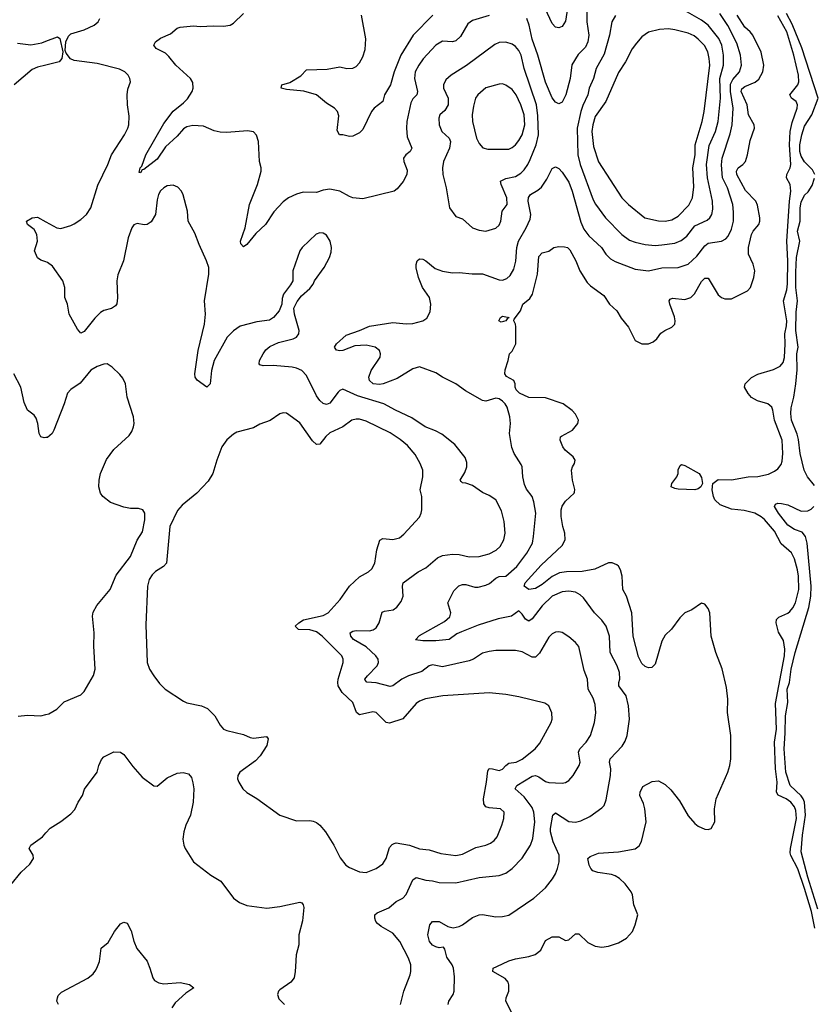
# Model space of a CAD drawing. Header units: inches. Extents: x 1954678 to 2060271, y 904822 to 1016299.
# Tile 101 of 256: x 2029842 to 2034623, y 919771 to 925703. Entities that reach past the tile are written whole.
import ezdxf

# ---------------------------------------------------------------- set-up
doc = ezdxf.new("R2010")
doc.units = ezdxf.units.IN
doc.header["$MEASUREMENT"] = 0
for name, color, linetype in [('C0922', 7, 'Continuous'), ('C0931', 7, 'Continuous'), ('C0932', 7, 'Continuous')]:
    doc.layers.add(name, color=color, linetype=linetype)

msp = doc.modelspace()

# ---------------------------------------------------------------- linework, layer by layer
at = {"layer": 'C0922', "color": 5}
for points, elevation in [([(2029830, 925561.3), (2029910, 925552.7), (2029975.6, 925564.4), (2030000, 925573.5)], 560), ([(2030000, 925429.7), (2029950, 925417.2), (2029916.7, 925403.3), (2029810, 925310.8)], 560), ([(2030000, 924244.4), (2029970, 924254.4), (2029950, 924268.1), (2029930.8, 924310), (2029948.7, 924370), (2029944.8, 924410), (2029930, 924439.5), (2029889, 924470), (2029884, 924490), (2029918, 924510), (2029950, 924512.7), (2030000, 924485.8)], 560), ([(2030000, 923185.4), (2029990, 923184.2), (2029969.8, 923189.7), (2029959.7, 923210), (2029952.4, 923270), (2029942.2, 923302.2), (2029930, 923320.5), (2029889.3, 923350), (2029870, 923398), (2029849.6, 923490), (2029806.6, 923570)], 580), ([(2029833.4, 921506.6), (2029890, 921513), (2029970, 921510.2), (2030000, 921517.6)], 580), ([(2029521.4, 920000), (2029525.4, 920010), (2029507.3, 920050), (2029503.5, 920070), (2029503.1, 920090), (2029510, 920114.8), (2029525.4, 920134.6), (2029550, 920150.6), (2029594.2, 920165.8), (2029618.9, 920181.1), (2029670, 920222.8), (2029691.3, 920248.7), (2029718, 920330), (2029767, 920430), (2029788.2, 920491.8), (2029851.9, 920568.1), (2029904.1, 920615.9), (2029926, 920650), (2029922.7, 920670), (2029899.5, 920710), (2029909.4, 920730), (2029979.5, 920780.5), (2030000, 920803.7)], 560)]:
    msp.add_lwpolyline(points, dxfattribs=dict(at, elevation=elevation))
at = {"layer": 'C0931', "color": 5}
for points, elevation in [([(2030076, 919770), (2030066.6, 919790), (2030069.5, 919810.5), (2030075.1, 919824.9), (2030094.5, 919845.5), (2030252, 919928), (2030285.6, 919954.4), (2030302, 919978), (2030310.8, 920000)], 540), ([(2030623.1, 920000), (2030627.3, 919990), (2030644, 919930), (2030655.2, 919915.2), (2030680.9, 919900.9), (2030710, 919895.5), (2030810, 919903.8), (2030864.7, 919890), (2030891, 919870), (2030842.3, 919837.7), (2030778.9, 919781.1), (2030758.2, 919750)], 540), ([(2031504.1, 920000), (2031502.4, 919970), (2031494.9, 919930), (2031476, 919904), (2031410, 919859.5), (2031401.6, 919850), (2031396.4, 919830), (2031404.1, 919804.1), (2031438, 919770)], 560), ([(2032135.8, 919770), (2032157.4, 919850), (2032194, 919950), (2032198.8, 919970), (2032198.7, 920000)], 560), ([(2032424.2, 919770), (2032427.8, 919790), (2032454, 919830), (2032460.5, 919850), (2032462.5, 919937.5), (2032456, 919990), (2032452, 920000)], 540), ([(2032804.7, 919724.7), (2032771.2, 919790), (2032772.6, 919810), (2032789.8, 919850.2), (2032790, 919888), (2032784.5, 919904.5), (2032767.2, 919927.2), (2032693.2, 919970), (2032694, 919990), (2032716.5, 920000)], 520)]:
    msp.add_lwpolyline(points, dxfattribs=dict(at, elevation=elevation))
at = {"layer": 'C0932', "color": 5}
for points, elevation in [([(2033173.9, 925986.1), (2033130, 925694), (2033110, 925661.7), (2033090, 925653.7), (2033070, 925658.3), (2033050, 925679.6), (2033008.2, 925770)], 520), ([(2032452, 920000), (2032447.9, 920010), (2032415.8, 920055.8), (2032402.7, 920102.7), (2032395.1, 920115.1), (2032370, 920112.3), (2032350, 920118), (2032330, 920128.7), (2032311.5, 920150), (2032300.9, 920190), (2032309, 920230), (2032314, 920250), (2032330, 920270.5), (2032370, 920270.3), (2032420.9, 920240.9), (2032452.7, 920232.7), (2032490, 920240.9), (2032509.8, 920250.2), (2032570, 920294.6), (2032610, 920310.3), (2032630, 920312.9), (2032710, 920298.3), (2032750, 920299.6), (2032790, 920309.2), (2032939.6, 920410), (2033010, 920474), (2033052.6, 920527.4), (2033070, 920558), (2033083.1, 920590), (2033091.7, 920630), (2033092.5, 920670), (2033056.9, 920750), (2033039.9, 920810), (2033039.6, 920830), (2033054, 920910), (2033070, 920926), (2033150, 920872.3), (2033190, 920868), (2033223.3, 920876.7), (2033276.3, 920903.7), (2033350, 920954.9), (2033363.6, 920970), (2033376.1, 921003.9), (2033401.8, 921150), (2033402.9, 921190), (2033395.5, 921230), (2033399.2, 921250), (2033472.5, 921327.5), (2033490, 921356.3), (2033502.3, 921390), (2033516.8, 921490), (2033509.8, 921570), (2033495.3, 921630), (2033450.8, 921690), (2033450.8, 921710), (2033458, 921730), (2033455.7, 921770), (2033442.4, 921810), (2033398.9, 921890), (2033394.8, 921990), (2033375.3, 922050), (2033350, 922085.1), (2033305.7, 922130), (2033239.7, 922219.7), (2033218.3, 922238.3), (2033190, 922253.5), (2033150, 922260.3), (2033110, 922257.1), (2033050, 922229.8), (2032990, 922172.8), (2032930, 922092.8), (2032910, 922080.4), (2032890, 922091), (2032870, 922122.7), (2032850, 922142.6), (2032805.5, 922110), (2032725.4, 922094.6), (2032605, 922055), (2032504.4, 922015.6), (2032476.6, 922003.4), (2032430, 921968.4), (2032350, 921961.5), (2032270, 921961), (2032227.6, 921967.6), (2032250, 921994), (2032401.6, 922078.3), (2032433.2, 922106.8), (2032439.3, 922130), (2032420.9, 922190), (2032457.7, 922262.3), (2032487.8, 922292.2), (2032510, 922300.1), (2032530, 922300.1), (2032584.6, 922284.6), (2032603.7, 922283.7), (2032650, 922295.7), (2032673.3, 922306.7), (2032710, 922338.9), (2032730, 922348.6), (2032770, 922350.2), (2032838.2, 922410), (2032896.8, 922490), (2032930.7, 922550), (2032938.5, 922590), (2032950.8, 922730), (2032939.3, 922799.3), (2032929.7, 922830), (2032895.4, 922875.4), (2032882.7, 922902.7), (2032873.1, 922950), (2032869.7, 923009.7), (2032864.1, 923024.1), (2032821.6, 923090), (2032806.2, 923126.2), (2032794, 923210), (2032799.1, 923270), (2032796, 923310), (2032779.2, 923370), (2032766.9, 923390), (2032750, 923405.7), (2032730, 923419.2), (2032710, 923424), (2032650, 923405.4), (2032630, 923409.7), (2032527.3, 923467.3), (2032470, 923509.7), (2032390, 923549.7), (2032350, 923576.4), (2032250, 923611.7), (2032210, 923600.3), (2032117.3, 923542.7), (2032031.8, 923510), (2032010, 923505.6), (2031971.6, 923510), (2031949.9, 923529.9), (2031946.4, 923550), (2031960.2, 923590), (2032013.5, 923670), (2032016.9, 923690), (2032009.6, 923710), (2031983.7, 923730), (2031930, 923742), (2031860.6, 923739.4), (2031790, 923711.3), (2031770, 923708.5), (2031751.8, 923711.8), (2031738, 923730), (2031751.8, 923750), (2031810, 923802), (2031890, 923830.3), (2031950, 923857.8), (2032090, 923878.7), (2032170, 923871.8), (2032210, 923872.9), (2032270, 923888.2), (2032295, 923905), (2032315.7, 923944.3), (2032319.8, 923990), (2032310.7, 924030.7), (2032268.7, 924090), (2032244.5, 924150), (2032231.6, 924208.4), (2032231.6, 924228.4), (2032236, 924250), (2032250, 924262), (2032270, 924260.5), (2032290, 924250.4), (2032345, 924205), (2032389.2, 924189.2), (2032450, 924178), (2032490, 924180.3), (2032568.5, 924171.6), (2032630, 924171.6), (2032730, 924135.4), (2032750, 924133.6), (2032776.5, 924143.5), (2032796.8, 924163.2), (2032819.3, 924200.7), (2032832, 924248), (2032837.7, 924330), (2032847.4, 924370), (2032894.2, 924450), (2032917.5, 924502.5), (2032921.6, 924530), (2032905.7, 924610), (2032907.2, 924632.8), (2032920.5, 924650), (2032964.5, 924675.5), (2032985.8, 924694.2), (2033017.3, 924742.7), (2033050, 924806), (2033070, 924816.5), (2033090, 924806.3), (2033110, 924784.4), (2033150, 924723.7), (2033170, 924670.4), (2033222.9, 924482.9), (2033241.7, 924441.7), (2033270, 924400.9), (2033347.9, 924330), (2033373.1, 924290), (2033402.3, 924262.3), (2033430, 924246), (2033550, 924201.2), (2033630, 924191.1), (2033711.7, 924208.3), (2033809.8, 924210.2), (2033870, 924230.2), (2033922, 924278), (2033970, 924340.7), (2033990, 924357.4), (2034070, 924369), (2034096.6, 924383.4), (2034110, 924398.4), (2034130, 924440.4), (2034143, 924490), (2034143.3, 924543.3), (2034137.9, 924590), (2034106.4, 924690), (2034076.9, 924750), (2034070.4, 924829.6), (2034074.7, 924870), (2034123.3, 925016.7), (2034135.4, 925070), (2034140.6, 925170), (2034123.9, 925270), (2034125.3, 925314.7), (2034137.6, 925342.4), (2034178.9, 925390), (2034189.9, 925430), (2034184.3, 925490), (2034162.5, 925562.5), (2034109.3, 925669.3), (2034060.6, 925740.6)], 540), ([(2033258.4, 925750), (2033258.8, 925690), (2033270.1, 925610.1), (2033265.1, 925570), (2033250, 925538.7), (2033206.2, 925493.8), (2033167.6, 925432.4), (2033158, 925350), (2033132, 925250), (2033110, 925207.3), (2033090, 925196.9), (2033070, 925206), (2033050, 925233.6), (2033010, 925326.6), (2032963.1, 925490), (2032930, 925585.1), (2032912.5, 925670), (2032897.2, 925710)], 540), ([(2033431.3, 925728.7), (2033409.6, 925690.4), (2033394.5, 925610), (2033363.3, 925496.7), (2033315.1, 925410), (2033299.4, 925350), (2033273.5, 925290), (2033265.3, 925250), (2033234, 925186), (2033221.8, 925150), (2033200.6, 925050), (2033204, 924890), (2033218.5, 924830), (2033298, 924618), (2033311.3, 924591.3), (2033372.2, 924510), (2033470, 924408.4), (2033516, 924376), (2033550, 924362.6), (2033610, 924349.5), (2033670, 924344), (2033710, 924347.1), (2033790, 924357.7), (2033826.8, 924373.2), (2033860.4, 924399.6), (2033910, 924461), (2033983.6, 924496.4), (2034000.3, 924510), (2034012.9, 924530), (2034018.5, 924561.5), (2034016.5, 924610), (2033985.6, 924750), (2033980.1, 924830), (2033995, 924945), (2034033.1, 925030), (2034050.4, 925090), (2034064.6, 925230), (2034061, 925350), (2034082, 925430), (2034082.8, 925490), (2034072.2, 925550), (2034055, 925590), (2033990, 925669.9), (2033950, 925700.2), (2033810, 925781.3)], 560), ([(2034631.5, 924770), (2034619.3, 924799.3), (2034570, 924846.3), (2034550, 924880.4), (2034542.3, 924910), (2034541.9, 924950), (2034553.2, 925010), (2034570, 925061.3), (2034614.8, 925130), (2034653.1, 925230), (2034554.4, 925534.4), (2034496.8, 925676.8), (2034460.9, 925740.9)], 460), ([(2030000, 924485.8), (2030066.8, 924450), (2030090, 924445.7), (2030150, 924463.1), (2030170, 924473.4), (2030210, 924498.9), (2030245.1, 924530), (2030270, 924570.5), (2030312.7, 924707.3), (2030373.8, 924830), (2030394.8, 924890), (2030473.3, 925010), (2030494.5, 925050), (2030499.5, 925070), (2030501.5, 925121.5), (2030491.6, 925190), (2030489.6, 925250), (2030494.8, 925285.2), (2030509.3, 925330), (2030506.6, 925350), (2030495.1, 925370), (2030475.1, 925390), (2030444.5, 925404.5), (2030310, 925438.9), (2030170, 925457.3), (2030148, 925468), (2030122.2, 925502.2), (2030117.1, 925517.1), (2030119.8, 925570), (2030135.4, 925604.6), (2030150, 925617.8), (2030230, 925642.4), (2030291.6, 925670), (2030314.3, 925690), (2030325.1, 925710)], 560), ([(2032671.4, 925728.6), (2032570, 925699.4), (2032541.9, 925678.1), (2032498.2, 925601.8), (2032470, 925576.8), (2032450, 925571), (2032390, 925574), (2032348.8, 925550), (2032273.2, 925466.8), (2032246.4, 925430), (2032225, 925390), (2032220.6, 925350), (2032238.8, 925270), (2032233.8, 925250), (2032210, 925226), (2032197.8, 925202.2), (2032175.4, 925090), (2032171.9, 925050), (2032176.9, 924996.9), (2032204.6, 924930), (2032193.7, 924910), (2032168, 924890), (2032154.4, 924870), (2032155.8, 924850), (2032177.2, 924797.2), (2032175.3, 924770), (2032152.1, 924727.9), (2032116.5, 924683.5), (2032097.3, 924670), (2031910, 924625.1), (2031850, 924631.1), (2031830, 924637.4), (2031770.6, 924670.6), (2031710, 924681.8), (2031670, 924676.2), (2031630, 924661.8), (2031550, 924665), (2031510, 924652.3), (2031462.6, 924630), (2031430, 924606), (2031374.3, 924545.7), (2031322.8, 924470), (2031264.3, 924415.7), (2031210, 924349.2), (2031190, 924335.3), (2031173.6, 924353.6), (2031172.7, 924370), (2031199.7, 924450), (2031227.1, 924590), (2031274.8, 924710), (2031298, 924790), (2031298, 924810), (2031287.1, 924850), (2031280.5, 924970), (2031268.1, 925008.1), (2031250, 925027), (2031213.9, 925033.9), (2031090, 925024), (2031050, 925024.8), (2031013.8, 925033.8), (2030950, 925061.8), (2030885.5, 925065.5), (2030850, 925058.8), (2030830, 925045.3), (2030790, 925001.4), (2030721.7, 924938.3), (2030670, 924863.1), (2030590, 924801.6), (2030580.7, 924799.3), (2030570, 924781.2), (2030562.7, 924782.7), (2030568.5, 924810), (2030578.7, 924821.3), (2030603.2, 924890), (2030710, 925078.5), (2030767.6, 925152.5), (2030830, 925202.3), (2030853.2, 925226.8), (2030880.8, 925270), (2030887.6, 925290), (2030885.3, 925325.3), (2030871.3, 925350), (2030782, 925430), (2030741.6, 925481.6), (2030720.9, 925500.9), (2030663.6, 925530), (2030649.7, 925550), (2030659.6, 925570), (2030690, 925592.2), (2030750, 925618.4), (2030790, 925651.7), (2030810, 925658.3), (2030890, 925666.3), (2030930, 925661.7), (2031010, 925667.4), (2031070, 925663.6), (2031110, 925670.2), (2031130, 925683.2), (2031190, 925740.3)], 540), ([(2032331.9, 925730), (2032212.4, 925610), (2032139.1, 925490), (2032097.5, 925390), (2032077, 925310), (2032039.8, 925250), (2032029.3, 925210.7), (2031978, 925170), (2031960.8, 925150), (2031910, 925042.7), (2031890, 925020.9), (2031850, 925001.2), (2031830, 924999), (2031790, 925009), (2031769.5, 925009.5), (2031755.5, 925035.5), (2031764.7, 925124.7), (2031756.9, 925150), (2031738.4, 925170), (2031690, 925201.5), (2031630.6, 925250.6), (2031553.2, 925273.2), (2031450, 925282), (2031418, 925290), (2031422, 925310), (2031470, 925324.9), (2031535.1, 925364.9), (2031570, 925400.5), (2031694.3, 925405.7), (2031770, 925419.3), (2031814, 925410), (2031850, 925410.4), (2031870, 925421.6), (2031890, 925443), (2031910, 925479.1), (2031924.2, 925524.2), (2031927.2, 925587.2), (2031900.5, 925730)], 520), ([(2032716.5, 920000), (2032790, 920032.7), (2032830, 920044.7), (2032910, 920058.5), (2032947.8, 920072.2), (2032981.5, 920098.5), (2033010, 920154.9), (2033050, 920178.4), (2033090, 920177.1), (2033130, 920155.5), (2033150, 920159.1), (2033190, 920196), (2033210, 920196), (2033264.8, 920144.8), (2033310, 920122.3), (2033350, 920115.6), (2033390, 920120.9), (2033450, 920142.6), (2033498, 920170), (2033533.3, 920210), (2033549.6, 920250), (2033566, 920310), (2033542.6, 920370), (2033533.6, 920430), (2033525, 920450), (2033490, 920498), (2033455.1, 920530), (2033430, 920545.8), (2033406.9, 920553.1), (2033324.8, 920564.8), (2033295.8, 920575.8), (2033282.4, 920590), (2033273, 920610), (2033265.6, 920650), (2033278.9, 920661.1), (2033330, 920681.8), (2033449.2, 920690), (2033550, 920709), (2033574.5, 920725.5), (2033587.7, 920752.3), (2033616.5, 920870), (2033608.4, 920950), (2033600.4, 920980.4), (2033578.7, 921030), (2033580.4, 921050), (2033595.8, 921084.2), (2033653, 921113), (2033690, 921118.4), (2033730, 921096), (2033764.4, 921064.5), (2033818, 920998), (2033870, 920907.7), (2033910, 920860.7), (2033930, 920844), (2033970, 920826), (2033990, 920824.7), (2034008.9, 920831.1), (2034029.2, 920870.8), (2034027.6, 920950), (2034038.7, 921010), (2034108.3, 921170), (2034121.1, 921210), (2034127.3, 921250), (2034126.2, 921390), (2034106.8, 921530), (2034108, 921610), (2034099.3, 921679.3), (2034073.2, 921793.2), (2034035.6, 921890), (2034007.3, 921990), (2033999.5, 922130), (2033990, 922155.3), (2033970, 922182), (2033950, 922188.7), (2033892.3, 922147.7), (2033850, 922129.5), (2033819.3, 922100.7), (2033769, 922031), (2033730, 921995.1), (2033710, 921959.3), (2033670, 921820.9), (2033650, 921800.5), (2033630, 921798.3), (2033610, 921806), (2033590, 921823.9), (2033570, 921865.1), (2033537.9, 921990), (2033529.8, 922130), (2033498.7, 922230), (2033476.4, 922270), (2033471.7, 922350), (2033462.7, 922390), (2033450.6, 922410.6), (2033439.6, 922419.6), (2033411.5, 922431.5), (2033390, 922430.8), (2033306.9, 922393.1), (2033230, 922379.2), (2033136.5, 922376.5), (2033094.9, 922370), (2033050, 922349), (2032990, 922300.5), (2032950, 922276.6), (2032910, 922271.1), (2032881.5, 922290), (2032887.6, 922310), (2032983.3, 922416.7), (2033110, 922534.7), (2033129.1, 922570), (2033127.2, 922610), (2033114.9, 922650), (2033104.2, 922710), (2033103.4, 922750), (2033110, 922772.4), (2033130, 922803.1), (2033182, 922850), (2033183.9, 922856.1), (2033187, 922873), (2033172.6, 922930), (2033166.3, 922990), (2033171.6, 923010), (2033185.1, 923030), (2033189.6, 923050), (2033176.2, 923070), (2033128.3, 923110), (2033113.7, 923130), (2033097.6, 923170), (2033100.9, 923190), (2033105.9, 923194.1), (2033173, 923230), (2033204.2, 923270), (2033209.6, 923290), (2033190, 923326.6), (2033170, 923349.5), (2033116, 923390), (2033010, 923424.8), (2032910, 923428.2), (2032853.1, 923453.1), (2032832.6, 923472.6), (2032826.8, 923490), (2032827.4, 923510), (2032819.7, 923530), (2032774.3, 923554.3), (2032764.7, 923570), (2032766, 923594), (2032785.2, 923650), (2032792.7, 923690), (2032810, 923707.3), (2032831.1, 923750), (2032832, 923852), (2032830, 923868.7), (2032819, 923890), (2032821.2, 923898.8), (2032858.9, 923950), (2032872.6, 923990), (2032915.6, 924024.4), (2032931, 924049), (2032962.7, 924170), (2032970, 924276.3), (2032990, 924298.7), (2033030, 924308.7), (2033060.7, 924330), (2033090, 924337), (2033125.1, 924334.9), (2033141.7, 924330), (2033156.9, 924316.9), (2033192.9, 924250), (2033216.9, 924190), (2033261, 924120.9), (2033280.3, 924100.3), (2033360.9, 924040.9), (2033395.8, 923990), (2033440.4, 923950), (2033465.5, 923905.5), (2033510.4, 923850), (2033550, 923770.8), (2033590, 923750.5), (2033630, 923750.6), (2033658.3, 923761.7), (2033679.7, 923780.3), (2033704.7, 923815.3), (2033728.3, 923831.7), (2033771.5, 923850), (2033789.6, 923870), (2033791.8, 923890), (2033787.7, 923912.3), (2033758.6, 923990), (2033755.3, 924010), (2033761.2, 924018.8), (2033774.6, 924025.4), (2033850, 924018.2), (2033886.2, 924030), (2033907.8, 924052.2), (2033950, 924125.2), (2033970, 924146.9), (2033990, 924146.5), (2034050, 924045.3), (2034070, 924030.3), (2034090, 924022.6), (2034130, 924022), (2034227.3, 924070), (2034245.3, 924090), (2034264, 924150), (2034270.7, 924190), (2034261.4, 924230), (2034233.1, 924290), (2034233.4, 924330), (2034250.5, 924410), (2034261.3, 924430), (2034294.4, 924470), (2034301, 924490), (2034301.3, 924510), (2034286.4, 924586.3), (2034276.5, 924610), (2034214.3, 924674.3), (2034161.8, 924770), (2034159.9, 924790), (2034169.9, 924810.1), (2034198.8, 924830), (2034214, 924850), (2034226.7, 924890), (2034243.6, 924976.4), (2034269.8, 925050), (2034267.7, 925070), (2034232.2, 925130), (2034223.8, 925190), (2034189.5, 925270), (2034193.2, 925286.8), (2034210, 925301.6), (2034273, 925327), (2034294.5, 925345.5), (2034319.5, 925390), (2034325.7, 925430), (2034308.7, 925508.7), (2034258.3, 925610), (2034242.9, 925630), (2034210, 925657.9), (2034164.1, 925730)], 520), ([(2034633.1, 920230), (2034613.1, 920330), (2034570, 920469.1), (2034530, 920588.4), (2034488.5, 920668.5), (2034484.8, 920684.8), (2034485.4, 920710), (2034521.5, 920890), (2034518.5, 920938.5), (2034510, 920960.7), (2034487.2, 920990), (2034459.4, 921010), (2034412.3, 921032.3), (2034401.2, 921050), (2034406.1, 921110), (2034395.8, 921190), (2034390.2, 921349.8), (2034401.2, 921430), (2034395.3, 921584.7), (2034449.9, 921869.9), (2034451.9, 921912), (2034443.2, 921963.2), (2034414.2, 922014.2), (2034399.5, 922070), (2034400.7, 922090), (2034416.3, 922103.7), (2034470, 922127.3), (2034482.7, 922137.3), (2034500.7, 922159.3), (2034516.6, 922190), (2034535.4, 922270), (2034533.5, 922350), (2034527.7, 922390), (2034510, 922455.1), (2034492, 922492), (2034430, 922545.1), (2034390, 922622.5), (2034330, 922692.7), (2034310, 922709), (2034270, 922730.6), (2034206.6, 922746.6), (2034130, 922755.3), (2034061.6, 922781.6), (2034029.9, 922810), (2034021, 922830), (2034013.2, 922870), (2034018.3, 922910), (2034050, 922934.2), (2034130, 922931), (2034230, 922949.4), (2034290, 922951.8), (2034353.8, 922966.2), (2034390, 922982.6), (2034410, 922997.6), (2034430, 923024.4), (2034435.7, 923044.3), (2034440.2, 923090), (2034434.9, 923170), (2034389, 923290), (2034380.3, 923350), (2034372.9, 923370), (2034348.5, 923388.5), (2034287.9, 923407.9), (2034250, 923427.4), (2034230, 923450.9), (2034208, 923490), (2034213.3, 923510), (2034250, 923546.8), (2034290, 923568.8), (2034383.7, 923596.3), (2034423.6, 923616.4), (2034441.1, 923638.9), (2034450, 923667.7), (2034454, 923750), (2034451.3, 923810), (2034461.7, 923858.3), (2034463.3, 923890), (2034443.1, 924010), (2034463.1, 924076.9), (2034468.2, 924111.8), (2034470.6, 924250), (2034463.8, 924370), (2034480.1, 924610), (2034488.5, 924670), (2034483.8, 924710), (2034461.6, 924750), (2034463.1, 924770), (2034484.5, 924810), (2034487.9, 924830), (2034479.5, 924950), (2034484.1, 925030), (2034495.2, 925084.8), (2034525.5, 925170), (2034527.7, 925190), (2034519, 925210), (2034490.9, 925230), (2034481.8, 925250), (2034529.1, 925310.9), (2034535.5, 925330), (2034534.7, 925370), (2034506.5, 925490), (2034463.8, 925630), (2034410, 925726)], 480), ([(2030000, 925573.5), (2030070, 925599.6), (2030083.7, 925590), (2030103.1, 925510), (2030096.2, 925470), (2030080.9, 925450), (2030000, 925429.7)], 560), ([(2034630, 922896.8), (2034588.7, 922950), (2034568.6, 922988.6), (2034543.6, 923090), (2034534.6, 923174.6), (2034526.2, 923206.2), (2034491.8, 923290), (2034487.3, 923330), (2034490, 923364.7), (2034506, 923430), (2034517.7, 923510), (2034526.2, 923593.8), (2034524.3, 923690), (2034532.6, 923730), (2034518.2, 923830), (2034519.5, 923940.5), (2034528.8, 924010), (2034518.7, 924090), (2034517.5, 924182.5), (2034522.7, 924270), (2034541.7, 924370), (2034528.7, 924430), (2034543.9, 924490), (2034543.7, 924570), (2034550, 924603.8), (2034570, 924646.4), (2034592.7, 924667.3), (2034615.5, 924704.5), (2034629.6, 924749.6)], 460), ([(2032198.7, 920000), (2032198.7, 920010), (2032185.1, 920050), (2032133.3, 920150), (2032090, 920199.4), (2032019.3, 920239.3), (2031997.5, 920257.5), (2031987, 920270), (2031980.8, 920290), (2031981.7, 920310), (2031996.5, 920323.5), (2032066.8, 920353.2), (2032110, 920391.6), (2032150, 920411.7), (2032170, 920432.2), (2032210, 920520.4), (2032230, 920535.8), (2032290, 920519.7), (2032330, 920516.3), (2032370, 920505.6), (2032470, 920503.2), (2032610, 920536.2), (2032730, 920548), (2032770, 920562.4), (2032809.9, 920590.1), (2032869.1, 920650.9), (2032919, 920730), (2032932.9, 920770), (2032944.7, 920870), (2032939.6, 920930), (2032930, 920957.6), (2032882.2, 921022.2), (2032827.1, 921070), (2032837.6, 921090), (2032930, 921145.8), (2032950, 921150.2), (2032970, 921142.9), (2033010, 921114.7), (2033030, 921106.8), (2033110, 921103.2), (2033130, 921107.6), (2033150, 921118.9), (2033176.4, 921150), (2033212.9, 921210), (2033218.4, 921230), (2033208.9, 921290), (2033216.8, 921310), (2033255.6, 921350), (2033281.2, 921390), (2033304.1, 921470), (2033313.1, 921526.9), (2033310, 921578), (2033296.7, 921616.7), (2033267.4, 921670), (2033263.5, 921730), (2033243.3, 921783.3), (2033210, 921926.6), (2033190, 921951.3), (2033150, 921984.7), (2033110, 922011.3), (2033090, 922015.4), (2033070, 922013.7), (2033050, 922002.6), (2033030, 921983.5), (2032973.9, 921886.1), (2032950, 921863.1), (2032930, 921862.4), (2032870, 921895.6), (2032830, 921904), (2032710, 921902.6), (2032670, 921897.4), (2032630, 921886.3), (2032575.8, 921850), (2032550, 921840.6), (2032390, 921805.6), (2032330, 921816.1), (2032310, 921810.9), (2032264.4, 921775.6), (2032184.6, 921750), (2032144.9, 921730), (2032090, 921691.1), (2032073.3, 921686.7), (2031990, 921708.8), (2031933.1, 921713.1), (2031923.3, 921723.3), (2031921.1, 921730), (2031937.3, 921750), (2031996.8, 921810), (2032004.6, 921830), (2032001.6, 921850), (2031987.3, 921870), (2031930, 921925.3), (2031854, 921970), (2031836.4, 921990), (2031833.6, 922010), (2031850, 922019.6), (2031870, 922023.5), (2031950, 922021.5), (2031972.5, 922027.5), (2031990, 922038.9), (2032007, 922070), (2032026.6, 922133.4), (2032040.3, 922139.7), (2032092.4, 922147.6), (2032115.2, 922164.8), (2032141.1, 922198.9), (2032152.3, 922230), (2032148.6, 922291.4), (2032151.8, 922310), (2032243.6, 922376.4), (2032290, 922401.1), (2032358.3, 922461.7), (2032390, 922475.4), (2032450, 922483.2), (2032490, 922481.2), (2032550, 922467.3), (2032610, 922469.2), (2032670, 922485.5), (2032712.8, 922507.2), (2032737.3, 922530), (2032759.8, 922570), (2032767.1, 922610), (2032761, 922681), (2032744.9, 922745), (2032710, 922811.2), (2032670, 922837.4), (2032630, 922855.4), (2032570, 922896.4), (2032530, 922912), (2032510, 922912.7), (2032501, 922921), (2032495.1, 922930), (2032524.9, 922975.1), (2032536, 923010), (2032536.3, 923036.3), (2032526.3, 923066.3), (2032463.3, 923143.3), (2032385.9, 923205.9), (2032347.3, 923227.3), (2032284.5, 923250), (2032203.9, 923303.9), (2032106.3, 923350), (2032036.9, 923390), (2031877.1, 923437.1), (2031790, 923478.4), (2031770, 923469.6), (2031760.5, 923459.5), (2031710, 923393.3), (2031690, 923385.1), (2031670, 923391.1), (2031650, 923409.7), (2031630, 923437.7), (2031570, 923560.5), (2031543, 923590), (2031510, 923604.4), (2031484, 923610), (2031370, 923619.5), (2031310, 923618), (2031290, 923623.6), (2031284.2, 923630), (2031286.9, 923650), (2031309, 923691), (2031326, 923714), (2031350, 923735.3), (2031401.5, 923758.5), (2031490, 923781.6), (2031510, 923790.8), (2031523.7, 923810), (2031526.6, 923830), (2031497.2, 923930), (2031494, 923966), (2031514, 924006), (2031540.2, 924039.8), (2031590, 924084), (2031609.4, 924110), (2031618.4, 924130), (2031675.6, 924210), (2031707.8, 924270), (2031718, 924302), (2031720.5, 924330), (2031711.9, 924370), (2031690, 924405.1), (2031670, 924417.2), (2031650, 924419.7), (2031629.1, 924410.9), (2031544.9, 924330), (2031530.6, 924310), (2031487.3, 924190), (2031486.8, 924130), (2031474, 924106), (2031431, 924050), (2031423.6, 924023.6), (2031422, 923990), (2031404.7, 923950), (2031371.3, 923910), (2031347.1, 923892.9), (2031270, 923882.7), (2031170, 923856.2), (2031130, 923828), (2031092.9, 923790), (2031014, 923650), (2030998.6, 923590), (2030990.2, 923509.7), (2030970, 923489.3), (2030911.3, 923531.3), (2030899.5, 923550), (2030898, 923570), (2030917.1, 923710), (2030956.1, 923870), (2030961.9, 923930), (2030955.7, 924010), (2030981.6, 924170), (2030981, 924210), (2030968.5, 924251.5), (2030922.6, 924350), (2030896.9, 924416.9), (2030857.2, 924490), (2030852.3, 924550), (2030827.5, 924647.5), (2030818, 924670), (2030795.3, 924695.3), (2030766.8, 924706.8), (2030730, 924701.6), (2030710, 924689.6), (2030690, 924671.8), (2030678.7, 924650), (2030670, 924618), (2030659.5, 924530), (2030634.1, 924485.9), (2030610, 924469.4), (2030592.8, 924467.2), (2030550, 924475.6), (2030530, 924467), (2030518.7, 924450), (2030495.2, 924390), (2030467.9, 924250), (2030433.1, 924166.9), (2030428.4, 924130), (2030432.5, 924027.5), (2030428.5, 923991.5), (2030419.9, 923980.1), (2030395.8, 923964.2), (2030350, 923952.3), (2030330, 923939.3), (2030294.1, 923905.9), (2030230, 923825.2), (2030210, 923814), (2030190, 923839), (2030140.5, 923930), (2030129.6, 923990), (2030115.1, 924030), (2030113.8, 924090), (2030102.4, 924130), (2030039.4, 924219.4), (2030010, 924241.1), (2030000, 924244.4)], 560), ([(2030000, 921517.6), (2030018, 921522), (2030065.1, 921550), (2030110, 921594), (2030210, 921635.3), (2030230, 921657), (2030287.2, 921752.8), (2030297.5, 921790), (2030289, 921930), (2030291.6, 922010), (2030281, 922110), (2030285.1, 922134.9), (2030306.7, 922173.3), (2030388.2, 922270), (2030423.9, 922356.1), (2030509.7, 922470), (2030550, 922567.7), (2030581.5, 922618.5), (2030596.4, 922690), (2030596.4, 922730), (2030584.5, 922750), (2030558.8, 922758.8), (2030510, 922758.8), (2030470, 922765.8), (2030390, 922794), (2030343.1, 922830), (2030330, 922851.8), (2030319.1, 922890), (2030320.2, 922930), (2030328.2, 922970), (2030365.8, 923054.2), (2030410, 923113.4), (2030501.8, 923198.2), (2030517.4, 923222.6), (2030527.7, 923250), (2030532, 923270), (2030527.8, 923310), (2030489, 923429), (2030480.3, 923510), (2030462.9, 923542.9), (2030445.7, 923565.7), (2030399.7, 923610), (2030370, 923629.7), (2030350, 923628.6), (2030310, 923614.4), (2030270, 923592.3), (2030206.7, 923513.3), (2030150, 923476), (2030130, 923453.3), (2030110.8, 923389.2), (2030049, 923230), (2030037.4, 923210), (2030010, 923186.6), (2030000, 923185.4)], 580), ([(2034650, 920345.4), (2034590, 920537.3), (2034550.8, 920690), (2034557.6, 920790), (2034576.3, 920910), (2034570, 920990), (2034563.1, 921010), (2034550, 921028.4), (2034484, 921090), (2034457.1, 921170), (2034446.7, 921310), (2034454.7, 921405.3), (2034456.7, 921510), (2034470.4, 921590), (2034466.5, 921670), (2034480.1, 921710), (2034489.3, 921790), (2034514, 921890), (2034597.2, 922162.8), (2034608.9, 922231.1), (2034611.2, 922290), (2034586.4, 922550), (2034576.9, 922590), (2034555.2, 922615.2), (2034510, 922631.4), (2034470, 922658.5), (2034413.5, 922730), (2034389.7, 922770.3), (2034394.8, 922785.2), (2034409.8, 922790.3), (2034431.5, 922788.5), (2034470, 922781.2), (2034550, 922742.8), (2034590, 922743.5), (2034610, 922753.6), (2034625.6, 922770)], 460), ([(2030000, 920803.7), (2030026.5, 920833.5), (2030090, 920873), (2030150, 920918), (2030175.1, 920944.9), (2030195.1, 920990), (2030221.2, 921030), (2030232.5, 921067.5), (2030309.2, 921170), (2030318.4, 921210), (2030334.3, 921245.7), (2030350, 921263), (2030410, 921293.4), (2030450, 921290.7), (2030470, 921276.3), (2030523.7, 921203.7), (2030579.9, 921139.9), (2030650, 921087.7), (2030670, 921084.9), (2030730, 921134.9), (2030790, 921164.9), (2030827.5, 921167.5), (2030859.1, 921159.1), (2030878, 921138), (2030886, 921106), (2030890.4, 921069.6), (2030887, 920990), (2030872.2, 920910), (2030843.1, 920850), (2030830.3, 920810), (2030825.5, 920765.5), (2030830.3, 920730.3), (2030838.4, 920710), (2030890, 920630.7), (2030994.8, 920550), (2031053.9, 920513.9), (2031130.8, 920410), (2031165.9, 920385.8), (2031210, 920366), (2031330.3, 920350.3), (2031410, 920360.4), (2031530, 920387.7), (2031542, 920382), (2031550, 920371.3), (2031554.3, 920354.3), (2031546.1, 920273.9), (2031524.4, 920190), (2031523, 920130), (2031508, 920070), (2031504.1, 920000)], 560), ([(2030310.8, 920000), (2030322.9, 920030), (2030333.2, 920110), (2030375.6, 920144.4), (2030414, 920210), (2030450, 920256), (2030470, 920266.8), (2030490, 920261), (2030514.7, 920214.7), (2030530, 920151.3), (2030548.6, 920108.6), (2030610.4, 920030.4), (2030623.1, 920000)], 540)]:
    msp.add_lwpolyline(points, dxfattribs=dict(at, elevation=elevation))
for points, elevation in [([(2033750, 925647.4), (2033695.9, 925644.1), (2033631, 925629), (2033590, 925599.7), (2033557.7, 925562.3), (2033532.7, 925527.3), (2033492.3, 925450), (2033450, 925386), (2033374.3, 925210), (2033310, 925119.2), (2033294.2, 925070), (2033289.2, 925030), (2033299.5, 924939.5), (2033330, 924846.4), (2033470.7, 924630.7), (2033510.3, 924590), (2033608.9, 924508.9), (2033691.3, 924491.3), (2033730, 924488.8), (2033770, 924498.5), (2033810, 924520.2), (2033873.8, 924586.2), (2033895.8, 924630), (2033904.5, 924695.5), (2033897.5, 924810), (2033911.6, 924890), (2033912.5, 924950), (2033953.8, 925090), (2033965.7, 925150), (2033998.9, 925430), (2033996.6, 925470), (2033987.6, 925510), (2033967.2, 925547.2), (2033930, 925586.2), (2033905.7, 925605.7), (2033870, 925621.9), (2033790, 925643.2)], 580), ([(2032770, 925567.7), (2032730, 925565.8), (2032705.5, 925554.5), (2032533.5, 925426.5), (2032442, 925370), (2032410, 925341.3), (2032396.2, 925310), (2032395.2, 925290), (2032422.8, 925230), (2032422.7, 925190), (2032403.4, 925156.6), (2032373.8, 925130), (2032366.9, 925110), (2032370.3, 925070), (2032386, 925030), (2032428.9, 924990), (2032437.2, 924970), (2032431, 924930), (2032394.9, 924850), (2032388.9, 924810), (2032391.8, 924770), (2032411.5, 924690), (2032430.6, 924570), (2032470, 924518), (2032510, 924503.1), (2032570, 924450.2), (2032610, 924434.7), (2032650, 924429), (2032710, 924446.5), (2032730, 924465.7), (2032740.7, 924490), (2032749.8, 924550), (2032778.2, 924590), (2032776.5, 924630), (2032742.9, 924710), (2032739.3, 924730), (2032770, 924746.1), (2032830, 924758.5), (2032861.3, 924778.7), (2032881.1, 924798.9), (2032902.9, 924830), (2032918, 924862), (2032952.9, 924950), (2032968.1, 925010), (2032963.8, 925123.8), (2032955, 925190), (2032881.8, 925410), (2032862.5, 925490), (2032850, 925518.2), (2032830, 925541.8), (2032810, 925555.8)], 560), ([(2032750, 925316), (2032730, 925315.1), (2032650, 925292.2), (2032601.5, 925250), (2032588.3, 925230), (2032576.7, 925183.3), (2032568.7, 925130), (2032571, 925090), (2032594.3, 924990), (2032610, 924958), (2032632.3, 924932.3), (2032663.4, 924923.4), (2032790, 924923.8), (2032810, 924933), (2032830, 924950.2), (2032850, 924974.7), (2032869.9, 925010), (2032884.9, 925070), (2032881.5, 925130), (2032862, 925190), (2032833.9, 925250), (2032810, 925283.5), (2032770, 925309.8)], 580), ([(2032742, 923882), (2032728.7, 923890), (2032738, 923910), (2032750, 923918), (2032792, 923910), (2032778, 923902), (2032770, 923889)], 520), ([(2031430, 923335.1), (2031410, 923329.3), (2031351.7, 923288.3), (2031290, 923267), (2031250, 923243.6), (2031150, 923218.4), (2031130, 923207), (2031090, 923171.3), (2031060.2, 923130), (2031029.2, 923050), (2031004.9, 922970), (2030977.2, 922922.8), (2030910, 922851.8), (2030820.5, 922779.5), (2030792.8, 922747.2), (2030746.4, 922650), (2030726, 922430), (2030708.4, 922410), (2030660.8, 922379.2), (2030640.2, 922359.8), (2030623, 922330), (2030612, 922290), (2030601.5, 922058.5), (2030610, 921831), (2030624.9, 921790), (2030650.2, 921750), (2030683.9, 921703.9), (2030717.8, 921670), (2030830, 921596.9), (2030850, 921588.3), (2030938, 921570), (2030972.8, 921552.9), (2031017.6, 921510), (2031050, 921454), (2031070.8, 921430), (2031090, 921420.4), (2031190, 921396.5), (2031230, 921378.3), (2031250, 921375.6), (2031330, 921384), (2031338.4, 921370), (2031330.2, 921330), (2031291.8, 921268.2), (2031262, 921238), (2031167.7, 921170), (2031155.5, 921150), (2031154.9, 921130), (2031162.4, 921110), (2031186, 921070), (2031210, 921047.7), (2031270, 921010.7), (2031410.3, 920910.3), (2031510, 920877.8), (2031590, 920878.8), (2031610, 920875.6), (2031630, 920866), (2031650.2, 920850), (2031685.4, 920810), (2031734.9, 920730), (2031773.3, 920653.3), (2031807.7, 920610), (2031830, 920595.5), (2031890, 920570.4), (2031930, 920565.3), (2031990, 920590.3), (2032030, 920618.4), (2032049.8, 920650.2), (2032070, 920716.5), (2032085.3, 920734.7), (2032098.8, 920741.2), (2032110, 920743.8), (2032190, 920729.4), (2032250, 920708.3), (2032310, 920702.5), (2032379.6, 920679.6), (2032470, 920668.8), (2032510, 920675.7), (2032590, 920715.2), (2032650.6, 920729.4), (2032678.3, 920741.7), (2032701.5, 920758.5), (2032718.6, 920781.4), (2032746.6, 920850), (2032759.6, 920890), (2032760.9, 920930), (2032739, 920950), (2032670, 920956), (2032650, 920962), (2032639, 920979), (2032635.9, 921010), (2032655.4, 921110), (2032662.8, 921177.2), (2032670, 921191.4), (2032690, 921191), (2032730, 921180.2), (2032750, 921188.3), (2032770, 921211.1), (2032790, 921224.8), (2032832.3, 921230), (2032870, 921247.6), (2032948.2, 921310), (2032975.8, 921344.2), (2033043.6, 921470), (2033049.6, 921490), (2033047.8, 921527.8), (2033029.6, 921569.6), (2033005.6, 921585.6), (2032850, 921623.5), (2032770, 921638.2), (2032670, 921648.7), (2032391.1, 921628.9), (2032287.8, 921612.2), (2032250, 921596.8), (2032230, 921583.5), (2032150, 921491.7), (2032070, 921466.2), (2032050, 921469.8), (2031989.3, 921529.3), (2031970, 921534.1), (2031890, 921515), (2031871.1, 921530), (2031849, 921590), (2031785.8, 921650), (2031760.5, 921690), (2031757.9, 921710), (2031761.3, 921730), (2031791.8, 921830), (2031791.8, 921850), (2031783.6, 921870), (2031665, 921990), (2031630, 922015.4), (2031590, 922028.1), (2031522, 922030), (2031502, 922050), (2031524, 922070), (2031552.9, 922087.1), (2031670, 922113), (2031700.4, 922130), (2031772.8, 922210), (2031828.4, 922290), (2031890, 922346.3), (2031943.8, 922376.2), (2031964.7, 922395.3), (2031982.3, 922430), (2031993.8, 922510), (2032012.5, 922567.5), (2032030, 922577.6), (2032090, 922571.3), (2032130, 922582), (2032156, 922604), (2032250, 922706), (2032261.1, 922730), (2032264.4, 922750), (2032265, 922830), (2032255.2, 922870), (2032271.4, 922950), (2032270.7, 922990), (2032254.8, 923030), (2032224.6, 923084.6), (2032178.5, 923138.5), (2032134.8, 923174.8), (2032074.7, 923214.7), (2031930, 923283.7), (2031890, 923296.5), (2031870, 923297), (2031842.4, 923290), (2031790, 923249.8), (2031710, 923214), (2031687.1, 923192.9), (2031650, 923146.4), (2031630, 923144.4), (2031605.7, 923165.7), (2031530, 923274), (2031450, 923332.7)], 580), ([(2033910, 922871.4), (2033810, 922875.3), (2033790, 922878.5), (2033766.6, 922890), (2033771.5, 922910), (2033801.1, 922950), (2033808.5, 922970), (2033810, 922991.3), (2033822, 923018), (2033830, 923023.8), (2033850, 923017.8), (2033935.8, 922970), (2033950, 922945.5), (2033955.2, 922910), (2033945.2, 922890), (2033930, 922877.8)], 480)]:
    msp.add_lwpolyline(points, close=True, dxfattribs=dict(at, elevation=elevation))

doc.saveas('drawing.dxf')
